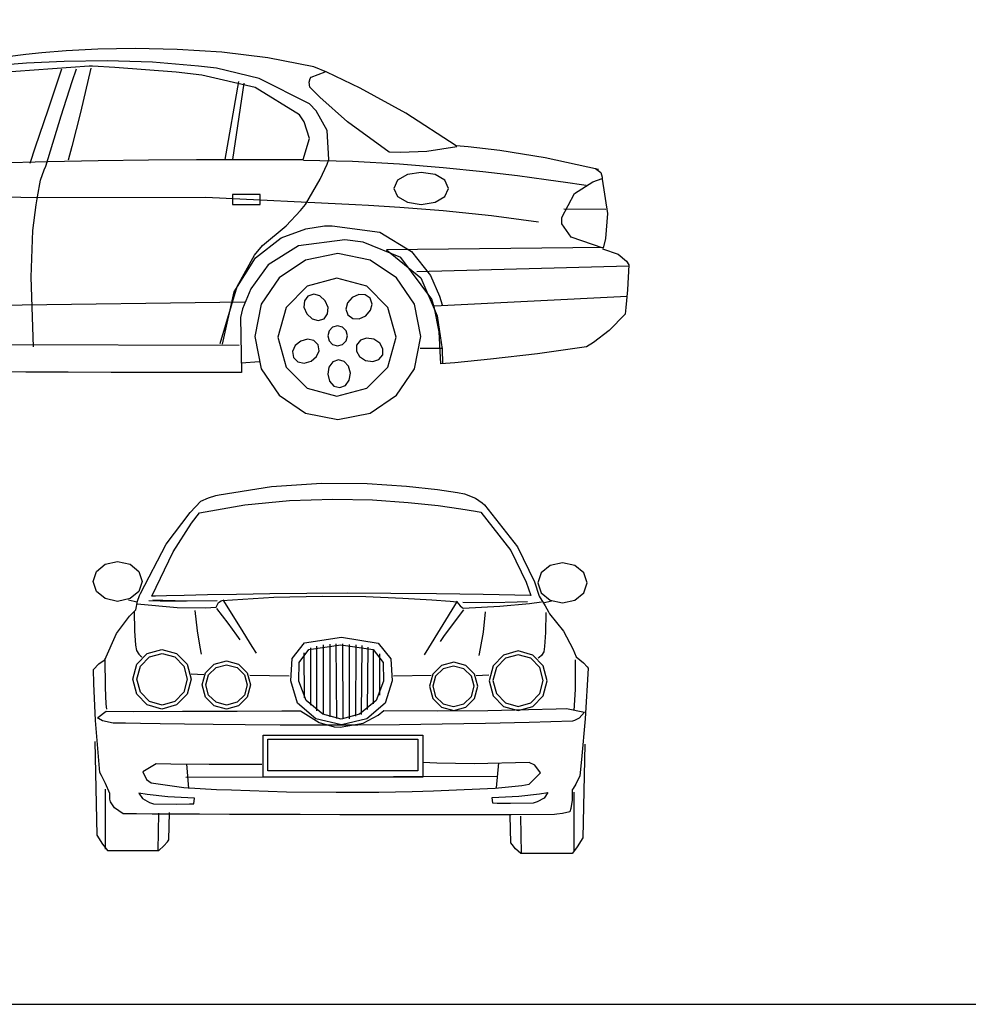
# Model space of a CAD drawing. Extents: x 149 to 250, y -977 to -912.
# Tile 26 of 156: x 207.92 to 211.29, y -976.23 to -972.73. Entities that reach past the tile are written whole.
import ezdxf

# ---------------------------------------------------------------- set-up
doc = ezdxf.new("R2010")
doc.units = 0
doc.header["$MEASUREMENT"] = 0
doc.layers.get('Defpoints').update_dxf_attribs({"linetype": 'CONTINUOUS'})
doc.layers.add('LAYER_1', color=7, linetype='CONTINUOUS')

msp = doc.modelspace()

# ---------------------------------------------------------------- linework, layer by layer
at = {"layer": 'Defpoints'}
msp.add_lwpolyline([(204.16667, -976.22704), (225.76667, -976.22704), (225.76667, -948.32704), (204.16667, -948.32704)], close=True, dxfattribs=at)
at = {"layer": 'LAYER_1', "color": 7, "linetype": 'Continuous'}
for p, q in [((208.08878, -972.8426), (208.00203, -972.84931)), ((208.20124, -972.83692), (208.08878, -972.8426)), ((208.33423, -972.8344), (208.20124, -972.83692)), ((208.48256, -972.83721), (208.33423, -972.8344)), ((208.64104, -972.84746), (208.48256, -972.83721)), ((208.8045, -972.86732), (208.64104, -972.84746)), ((207.92641, -972.85726), (207.76423, -972.87905)), ((207.94618, -972.85491), (207.92641, -972.85726)), ((208.00203, -972.84931), (207.94618, -972.85491)), ((208.08167, -972.87993), (207.94812, -972.88658)), ((208.23378, -972.87751), (208.08167, -972.87993)), ((208.39569, -972.88205), (208.23378, -972.87751)), ((208.55866, -972.89628), (208.39569, -972.88205)), ((208.96775, -972.89892), (208.8045, -972.86732)), ((208.17031, -972.89628), (207.83119, -972.92098)), ((207.94812, -972.88658), (207.8419, -972.89472)), ((208.07185, -972.90726), (208.02333, -973.05261)), ((208.11068, -972.95132), (208.12565, -972.90676)), ((208.17578, -972.90451), (208.13942, -973.06114)), ((208.18176, -972.89648), (208.17031, -972.89628)), ((208.26188, -972.90156), (208.18176, -972.89648)), ((208.47936, -972.91822), (208.26188, -972.90156)), ((208.62247, -972.9037), (208.55866, -972.89628)), ((208.7738, -972.941), (208.62247, -972.9037)), ((208.95891, -972.93635), (209.00821, -972.91662)), ((209.01371, -972.91869), (208.96775, -972.89892)), ((208.07161, -973.07257), (208.11068, -972.95132)), ((208.57092, -972.92869), (208.47936, -972.91822)), ((208.75972, -972.97271), (208.57092, -972.92869)), ((208.70087, -972.95116), (208.65164, -973.22834)), ((208.95248, -973.03076), (208.7738, -972.941)), ((208.95088, -972.95314), (208.95544, -972.94091)), ((208.95544, -972.94091), (208.95891, -972.93635)), ((209.13241, -972.97506), (209.01371, -972.91869)), ((208.72002, -972.95665), (208.67899, -973.22834)), ((208.91692, -973.06916), (208.75972, -972.97271)), ((208.95399, -972.97086), (208.95088, -972.95314)), ((208.9896, -973.00683), (208.95399, -972.97086)), ((209.29504, -973.06366), (209.13241, -972.97506)), ((209.08765, -973.0943), (208.9896, -973.00683)), ((208.02333, -973.05261), (207.97907, -973.18454)), ((208.97628, -973.05576), (208.95248, -973.03076)), ((209.01528, -973.12466), (208.97628, -973.05576)), ((208.01719, -973.25189), (208.07161, -973.07257)), ((208.13942, -973.06114), (208.10913, -973.1824)), ((208.93324, -973.09396), (208.91692, -973.06916)), ((209.47281, -973.18008), (209.29504, -973.06366)), ((208.95259, -973.15414), (208.93324, -973.09396)), ((209.02085, -973.22834), (209.01528, -973.12466)), ((209.23502, -973.20259), (209.08765, -973.0943)), ((208.93061, -973.22834), (208.95259, -973.15414)), ((207.97907, -973.18454), (207.95972, -973.24206)), ((208.10913, -973.1824), (208.09646, -973.23108)), ((209.47577, -973.18354), (209.36953, -973.19944)), ((209.51523, -973.18356), (209.47281, -973.18008)), ((209.62802, -973.1963), (209.51523, -973.18356)), ((209.78946, -973.22175), (209.62802, -973.1963)), ((208.02428, -973.23483), (208.20197, -973.23159)), ((208.20197, -973.23159), (208.38102, -973.22954)), ((208.38102, -973.22954), (208.55098, -973.22843)), ((208.55098, -973.22843), (208.70138, -973.22801)), ((208.70138, -973.22801), (208.82175, -973.22802)), ((208.82175, -973.22802), (208.90165, -973.22822)), ((208.90165, -973.22822), (208.93061, -973.22834)), ((208.93156, -973.23039), (209.10553, -973.23464)), ((209.01477, -973.24521), (209.02085, -973.22834)), ((209.27552, -973.20313), (209.23502, -973.20259)), ((209.36953, -973.19944), (209.27552, -973.20313)), ((209.97785, -973.26338), (209.78946, -973.22175)), ((207.82948, -973.24049), (208.02428, -973.23483)), ((207.99747, -973.30157), (208.01062, -973.26468)), ((208.01062, -973.26468), (208.01719, -973.25189)), ((208.99047, -973.29745), (209.01477, -973.24521)), ((209.10553, -973.23464), (209.2719, -973.24376)), ((209.2719, -973.24376), (209.42722, -973.25627)), ((209.42722, -973.25627), (209.56806, -973.27066)), ((209.96763, -973.25956), (209.98697, -973.27487)), ((207.9876, -973.36037), (207.99747, -973.30157)), ((208.9388, -973.3875), (208.99047, -973.29745)), ((209.26523, -973.30203), (209.25192, -973.33078)), ((209.30013, -973.28154), (209.26523, -973.30203)), ((209.34912, -973.27373), (209.30013, -973.28154)), ((209.39811, -973.28154), (209.34912, -973.27373)), ((209.43302, -973.30203), (209.39811, -973.28154)), ((209.44633, -973.33078), (209.43302, -973.30203)), ((209.56806, -973.27066), (209.691, -973.28545)), ((209.691, -973.28545), (209.79259, -973.29915)), ((209.79259, -973.29915), (209.8694, -973.31027)), ((209.95849, -973.30684), (209.99142, -973.29602)), ((209.98697, -973.27487), (209.99184, -973.29086)), ((209.99184, -973.29086), (209.99142, -973.29825)), ((209.99142, -973.29825), (210.01054, -973.41927)), ((209.25192, -973.33078), (209.26523, -973.35954)), ((209.43302, -973.35954), (209.44633, -973.33078)), ((209.8694, -973.31027), (209.91801, -973.31731)), ((209.89365, -973.34837), (209.95849, -973.30684)), ((209.91801, -973.31731), (209.93499, -973.31878)), ((207.98831, -973.36459), (207.86754, -973.36178)), ((207.98183, -973.38879), (207.9876, -973.36037)), ((208.58511, -973.36362), (207.98831, -973.36459)), ((209.11635, -973.38912), (208.58511, -973.36362)), ((208.67899, -973.35183), (208.67899, -973.3875)), ((208.77747, -973.35183), (208.67899, -973.35183)), ((208.77747, -973.3875), (208.77747, -973.35183)), ((209.26523, -973.35954), (209.30013, -973.38003)), ((209.39811, -973.38003), (209.43302, -973.35954)), ((209.84783, -973.43427), (209.89365, -973.34837)), ((207.97096, -973.48055), (207.98183, -973.38879)), ((208.67899, -973.3875), (208.77747, -973.3875)), ((208.92098, -973.40935), (208.9388, -973.3875)), ((209.16168, -973.39141), (209.11635, -973.38912)), ((209.27301, -973.3985), (209.16168, -973.39141)), ((209.42654, -973.41058), (209.27301, -973.3985)), ((209.30013, -973.38003), (209.34912, -973.38784)), ((209.34912, -973.38784), (209.39811, -973.38003)), ((210.00483, -973.40603), (209.85523, -973.40452)), ((208.86912, -973.46353), (208.92098, -973.40935)), ((209.59848, -973.42783), (209.42654, -973.41058)), ((209.76505, -973.45044), (209.59848, -973.42783)), ((209.84808, -973.45678), (209.84783, -973.43427)), ((210.01054, -973.41927), (210.00284, -973.50818)), ((208.78566, -973.53295), (208.86912, -973.46353)), ((208.85222, -973.50666), (208.94004, -973.47372)), ((208.94004, -973.47372), (209.00626, -973.46408)), ((209.00626, -973.46408), (209.03243, -973.46393)), ((209.03243, -973.46393), (209.20196, -973.48658)), ((209.88093, -973.5034), (209.84808, -973.45678)), ((207.96472, -973.64534), (207.97096, -973.48055)), ((208.76123, -973.57669), (208.85222, -973.50666)), ((209.20196, -973.48658), (209.31491, -973.55511)), ((209.99447, -973.54276), (209.88093, -973.5034)), ((210.00284, -973.50818), (209.99447, -973.54276)), ((208.7576, -973.56721), (208.78566, -973.53295)), ((208.91354, -973.53504), (208.80604, -973.60241)), ((209.07803, -973.5138), (208.91354, -973.53504)), ((209.14334, -973.52129), (209.07803, -973.5138)), ((209.27727, -973.57549), (209.14334, -973.52129)), ((209.99736, -973.54044), (209.22569, -973.54919)), ((209.99297, -973.54573), (210.04811, -973.56368)), ((208.68551, -973.69762), (208.76123, -973.57669)), ((208.69612, -973.67891), (208.7576, -973.56721)), ((209.05318, -973.56185), (208.93858, -973.58509)), ((209.16778, -973.58509), (209.05318, -973.56185)), ((209.22569, -973.54919), (209.34775, -973.64838)), ((209.38688, -973.72403), (209.27727, -973.57549)), ((209.31491, -973.55511), (209.38212, -973.64026)), ((210.04811, -973.56368), (210.07757, -973.58923)), ((208.80604, -973.60241), (208.7438, -973.68671)), ((208.93858, -973.58509), (208.84481, -973.6484)), ((209.26155, -973.6484), (209.16778, -973.58509)), ((210.08648, -973.60669), (209.33349, -973.62701)), ((210.07757, -973.58923), (210.08629, -973.60222)), ((210.08629, -973.60222), (210.08153, -973.6913)), ((207.97281, -973.89287), (207.96472, -973.64534)), ((208.84481, -973.6484), (208.78151, -973.74216)), ((209.05014, -973.64968), (208.94455, -973.67836)), ((209.15575, -973.67836), (209.05014, -973.64968)), ((209.32486, -973.74216), (209.26155, -973.6484)), ((209.34775, -973.64838), (209.40604, -973.78311)), ((209.38212, -973.64026), (209.41449, -973.71279)), ((208.63524, -973.88148), (208.69612, -973.67891)), ((208.7438, -973.68671), (208.71506, -973.75871)), ((208.94455, -973.67836), (208.86932, -973.75359)), ((209.23098, -973.75359), (209.15575, -973.67836)), ((208.64351, -973.88324), (208.68551, -973.69762)), ((208.94689, -973.7127), (208.9342, -973.72998)), ((208.9674, -973.70646), (208.94689, -973.7127)), ((208.98949, -973.71259), (208.9674, -973.70646)), ((209.00841, -973.72974), (208.98949, -973.71259)), ((209.10419, -973.71808), (209.08748, -973.73741)), ((209.1275, -973.70762), (209.10419, -973.71808)), ((209.15041, -973.70863), (209.1275, -973.70762)), ((209.16799, -973.7209), (209.15041, -973.70863)), ((209.1747, -973.74125), (209.16799, -973.7209)), ((210.08061, -973.71442), (209.39648, -973.74893)), ((209.41449, -973.71279), (209.42286, -973.74347)), ((210.08153, -973.6913), (210.07577, -973.75394)), ((208.72224, -973.73508), (206.75499, -973.75974)), ((208.78151, -973.74216), (208.75827, -973.85676)), ((208.86932, -973.75359), (208.84065, -973.85919)), ((208.9342, -973.72998), (208.93266, -973.75286)), ((208.93266, -973.75286), (208.94257, -973.77639)), ((209.01833, -973.75329), (209.00841, -973.72974)), ((209.01679, -973.77617), (209.01833, -973.75329)), ((209.08748, -973.73741), (209.08187, -973.75964)), ((209.16909, -973.76349), (209.1747, -973.74125)), ((209.25965, -973.85919), (209.23098, -973.75359)), ((209.3481, -973.85676), (209.32486, -973.74216)), ((209.3962, -973.75644), (209.38688, -973.72403)), ((209.41258, -973.83991), (209.3962, -973.75644)), ((210.07577, -973.75394), (210.07298, -973.77762)), ((208.71506, -973.75871), (208.7081, -973.7892)), ((208.7081, -973.7892), (208.71135, -973.98477)), ((208.94257, -973.77639), (208.96151, -973.79356)), ((209.00412, -973.79346), (209.01679, -973.77617)), ((209.08187, -973.75964), (209.08858, -973.78)), ((209.08858, -973.78), (209.10616, -973.79227)), ((209.12907, -973.79328), (209.15238, -973.78282)), ((209.15238, -973.78282), (209.16909, -973.76349)), ((209.40604, -973.78311), (209.42391, -973.90177)), ((210.07298, -973.77762), (210.01619, -973.83541)), ((208.96151, -973.79356), (208.9836, -973.79969)), ((208.9836, -973.79969), (209.00412, -973.79346)), ((209.0346, -973.82363), (209.02193, -973.8363)), ((209.05239, -973.8188), (209.0346, -973.82363)), ((209.07017, -973.82363), (209.05239, -973.8188)), ((209.08284, -973.8363), (209.07017, -973.82363)), ((209.10616, -973.79227), (209.12907, -973.79328)), ((208.75827, -973.85676), (208.78151, -973.97137)), ((208.84065, -973.85919), (208.86932, -973.96478)), ((209.02193, -973.8363), (209.01711, -973.85408)), ((209.01711, -973.85408), (209.02193, -973.87187)), ((209.08767, -973.85408), (209.08284, -973.8363)), ((209.08284, -973.87187), (209.08767, -973.85408)), ((209.23098, -973.96478), (209.25965, -973.85919)), ((209.32486, -973.97137), (209.3481, -973.85676)), ((209.41864, -973.9538), (209.41258, -973.83991)), ((210.01619, -973.83541), (209.9604, -973.87735)), ((208.70252, -973.88793), (206.76977, -973.88299)), ((208.90159, -973.88877), (208.89239, -973.90978)), ((208.92126, -973.87246), (208.90159, -973.88877)), ((208.94597, -973.86599), (208.92126, -973.87246)), ((208.96839, -973.87077), (208.94597, -973.86599)), ((208.98371, -973.88577), (208.96839, -973.87077)), ((208.98698, -973.90695), (208.98371, -973.88577)), ((209.02193, -973.87187), (209.0346, -973.88455)), ((209.0346, -973.88455), (209.05239, -973.88939)), ((209.05239, -973.88939), (209.07017, -973.88455)), ((209.07017, -973.88455), (209.08284, -973.87187)), ((209.11985, -973.8867), (209.119, -973.90812)), ((209.13337, -973.87006), (209.11985, -973.8867)), ((209.15512, -973.86279), (209.13337, -973.87006)), ((209.18039, -973.86644), (209.15512, -973.86279)), ((209.20178, -973.88042), (209.18039, -973.86644)), ((209.2133, -973.90025), (209.20178, -973.88042)), ((209.93522, -973.89354), (209.7617, -973.91806)), ((209.9604, -973.87735), (209.93522, -973.89354)), ((208.89239, -973.90978), (208.89566, -973.93096)), ((208.89566, -973.93096), (208.91098, -973.94596)), ((208.95813, -973.94424), (208.97779, -973.92795)), ((208.97779, -973.92795), (208.98698, -973.90695)), ((209.119, -973.90812), (209.13051, -973.92795)), ((209.13051, -973.92795), (209.15189, -973.94193)), ((209.19892, -973.9383), (209.21246, -973.92167)), ((209.21246, -973.92167), (209.2133, -973.90025)), ((209.42542, -973.89946), (209.34476, -973.89946)), ((209.42391, -973.90177), (209.42468, -973.95279)), ((209.7617, -973.91806), (209.59444, -973.9371)), ((208.7096, -973.94987), (208.77513, -973.94483)), ((208.86932, -973.96478), (208.94455, -974.04001)), ((208.91098, -973.94596), (208.9334, -973.95073)), ((208.9334, -973.95073), (208.95813, -973.94424)), ((209.02159, -973.96535), (209.0173, -973.99053)), ((209.03519, -973.94689), (209.02159, -973.96535)), ((209.05518, -973.93912), (209.03519, -973.94689)), ((209.07582, -973.94489), (209.05518, -973.93912)), ((209.09116, -973.96193), (209.07582, -973.94489)), ((209.0979, -973.98657), (209.09116, -973.96193)), ((209.15189, -973.94193), (209.17717, -973.94557)), ((209.15575, -974.04001), (209.23098, -973.96478)), ((209.17717, -973.94557), (209.19892, -973.9383)), ((209.46842, -973.94942), (209.41864, -973.9538)), ((209.59444, -973.9371), (209.46842, -973.94942)), ((207.94604, -973.98262), (207.80006, -973.98181)), ((208.09593, -973.98333), (207.94604, -973.98262)), ((208.24855, -973.98393), (208.09593, -973.98333)), ((208.40277, -973.98438), (208.24855, -973.98393)), ((208.55742, -973.98467), (208.40277, -973.98438)), ((208.71135, -973.98477), (208.55742, -973.98467)), ((208.78151, -973.97137), (208.84481, -974.06513)), ((209.0173, -973.99053), (209.02404, -974.01517)), ((209.09361, -974.01177), (209.0979, -973.98657)), ((209.26155, -974.06513), (209.32486, -973.97137)), ((209.02404, -974.01517), (209.03939, -974.03222)), ((209.03939, -974.03222), (209.06004, -974.038)), ((209.06004, -974.038), (209.08002, -974.03023)), ((209.08002, -974.03023), (209.09361, -974.01177)), ((208.84481, -974.06513), (208.93858, -974.12844)), ((208.94455, -974.04001), (209.05014, -974.06869)), ((209.05014, -974.06869), (209.15575, -974.04001)), ((209.16778, -974.12844), (209.26155, -974.06513)), ((208.93858, -974.12844), (209.05318, -974.15168)), ((209.05318, -974.15168), (209.16778, -974.12844)), ((208.81717, -974.38931), (208.99515, -974.37759)), ((208.99515, -974.37759), (209.15775, -974.37851)), ((209.15775, -974.37851), (209.29741, -974.38738)), ((208.6196, -974.42096), (208.63139, -974.41835)), ((208.63139, -974.41835), (208.81717, -974.38931)), ((209.29741, -974.38738), (209.40653, -974.39951)), ((209.40653, -974.39951), (209.47756, -974.41022)), ((209.47756, -974.41022), (209.50292, -974.41484)), ((209.50292, -974.41484), (209.54223, -974.43049)), ((208.529, -974.48119), (208.56675, -974.44129)), ((208.56179, -974.48291), (208.72288, -974.45397)), ((208.56675, -974.44129), (208.59345, -974.42867)), ((208.59345, -974.42867), (208.6196, -974.42096)), ((208.72288, -974.45397), (208.88207, -974.43841)), ((208.88207, -974.43841), (209.0348, -974.43358)), ((209.0348, -974.43358), (209.17653, -974.43681)), ((209.17653, -974.43681), (209.3027, -974.44543)), ((209.3027, -974.44543), (209.40876, -974.45677)), ((209.54223, -974.43049), (209.56575, -974.44647)), ((209.56575, -974.44647), (209.57357, -974.45379)), ((209.57357, -974.45379), (209.69124, -974.60358)), ((208.44374, -974.59385), (208.529, -974.48119)), ((208.53398, -974.51928), (208.56179, -974.48291)), ((209.40876, -974.45677), (209.49015, -974.46817)), ((209.49015, -974.46817), (209.54232, -974.47697)), ((209.54232, -974.47697), (209.56072, -974.48049)), ((209.56072, -974.48049), (209.66712, -974.61564)), ((208.46861, -974.62139), (208.53398, -974.51928)), ((208.35296, -974.76872), (208.44374, -974.59385)), ((208.39274, -974.77874), (208.46861, -974.62139)), ((209.66712, -974.61564), (209.72204, -974.72882)), ((209.69124, -974.60358), (209.7509, -974.72726)), ((208.1961, -974.69026), (208.22748, -974.66487)), ((208.1961, -974.69026), (208.22748, -974.66487)), ((208.22748, -974.66487), (208.27154, -974.65519)), ((208.22748, -974.66487), (208.27154, -974.65519)), ((208.27154, -974.65519), (208.3156, -974.66487)), ((208.27154, -974.65519), (208.3156, -974.66487)), ((208.3156, -974.66487), (208.34698, -974.69026)), ((208.3156, -974.66487), (208.34698, -974.69026)), ((209.85038, -974.66019), (209.80633, -974.66987)), ((209.89444, -974.66987), (209.85038, -974.66019)), ((208.18414, -974.72588), (208.1961, -974.69026)), ((208.18414, -974.72588), (208.1961, -974.69026)), ((208.34698, -974.69026), (208.35895, -974.72588)), ((208.34698, -974.69026), (208.35895, -974.72588)), ((209.77495, -974.69526), (209.76298, -974.73089)), ((209.80633, -974.66987), (209.77495, -974.69526)), ((209.92583, -974.69526), (209.89444, -974.66987)), ((209.93779, -974.73089), (209.92583, -974.69526)), ((208.1961, -974.76152), (208.18414, -974.72588)), ((208.1961, -974.76152), (208.18414, -974.72588)), ((208.35895, -974.72588), (208.34698, -974.76152)), ((208.35895, -974.72588), (208.34698, -974.76152)), ((209.72204, -974.72882), (209.73764, -974.77626)), ((209.7509, -974.72726), (209.76748, -974.77873)), ((209.76298, -974.73089), (209.77495, -974.76652)), ((209.92583, -974.76652), (209.93779, -974.73089)), ((208.22748, -974.78691), (208.1961, -974.76152)), ((208.22748, -974.78691), (208.1961, -974.76152)), ((208.34698, -974.76152), (208.3156, -974.78691)), ((208.34698, -974.76152), (208.3156, -974.78691)), ((208.34955, -974.77585), (208.35296, -974.76872)), ((208.81118, -974.7701), (208.69284, -974.77181)), ((208.94364, -974.76879), (208.81118, -974.7701)), ((209.08792, -974.76813), (208.94364, -974.76879)), ((209.24174, -974.76832), (209.08792, -974.76813)), ((209.40283, -974.76959), (209.24174, -974.76832)), ((209.56889, -974.77216), (209.40283, -974.76959)), ((209.77495, -974.76652), (209.80633, -974.7919)), ((209.89444, -974.7919), (209.92583, -974.76652)), ((208.27154, -974.79659), (208.22748, -974.78691)), ((208.27154, -974.79659), (208.22748, -974.78691)), ((208.3156, -974.78691), (208.27154, -974.79659)), ((208.3156, -974.78691), (208.27154, -974.79659)), ((208.31041, -974.79108), (208.3401, -974.79795)), ((208.31041, -974.79108), (208.3401, -974.79795)), ((208.33556, -974.82621), (208.34228, -974.79576)), ((208.34228, -974.79576), (208.34955, -974.77585)), ((208.42187, -974.79542), (208.38229, -974.79466)), ((208.40626, -974.77832), (208.39274, -974.77874)), ((208.43194, -974.79341), (208.3959, -974.79195)), ((208.44532, -974.77719), (208.40626, -974.77832)), ((208.51546, -974.79609), (208.42187, -974.79542)), ((208.51899, -974.79538), (208.43194, -974.79341)), ((208.50763, -974.77558), (208.44532, -974.77719)), ((208.59089, -974.77371), (208.50763, -974.77558)), ((208.62537, -974.79426), (208.51546, -974.79609)), ((208.62537, -974.79426), (208.51899, -974.79538)), ((208.69284, -974.77181), (208.59089, -974.77371)), ((208.62179, -974.81774), (208.62949, -974.80039)), ((208.62949, -974.80039), (208.63854, -974.79433)), ((208.63854, -974.79433), (208.64291, -974.79364)), ((208.64291, -974.79364), (208.8257, -974.782)), ((208.6454, -974.79115), (208.70586, -974.88928)), ((208.6454, -974.79115), (208.70586, -974.88928)), ((208.8257, -974.782), (208.99777, -974.77808)), ((208.99777, -974.77808), (209.15278, -974.77972)), ((209.15278, -974.77972), (209.28439, -974.78475)), ((209.28439, -974.78475), (209.38624, -974.79103)), ((209.38624, -974.79103), (209.452, -974.79638)), ((209.47653, -974.79614), (209.41606, -974.89429)), ((209.452, -974.79638), (209.47534, -974.79864)), ((209.47534, -974.79864), (209.48772, -974.81208)), ((209.49657, -974.79927), (209.60295, -974.80038)), ((209.73764, -974.77626), (209.56889, -974.77216)), ((209.60295, -974.80038), (209.68998, -974.7984)), ((209.6285, -974.81376), (209.73318, -974.80391)), ((209.68998, -974.7984), (209.72602, -974.79694)), ((209.73318, -974.80391), (209.77597, -974.79887)), ((209.76748, -974.77873), (209.7893, -974.8127)), ((209.81152, -974.79608), (209.78183, -974.80295)), ((209.80633, -974.7919), (209.85038, -974.80158)), ((209.85038, -974.80158), (209.89444, -974.7919)), ((208.31383, -974.8489), (208.33556, -974.82621)), ((208.33043, -974.83114), (208.33127, -974.90187)), ((208.33043, -974.83114), (208.33127, -974.90187)), ((208.34087, -974.80592), (208.48259, -974.81787)), ((208.48259, -974.81787), (208.5834, -974.81912)), ((208.54542, -974.82864), (208.55347, -974.90104)), ((208.54542, -974.82864), (208.55347, -974.90104)), ((208.5834, -974.81912), (208.62179, -974.81774)), ((208.62244, -974.82227), (208.66284, -974.87447)), ((208.62244, -974.82227), (208.66284, -974.87447)), ((209.49948, -974.82728), (209.45909, -974.87947)), ((209.48772, -974.81208), (209.49501, -974.81871)), ((209.49501, -974.81871), (209.49739, -974.82048)), ((209.49739, -974.82048), (209.6285, -974.81376)), ((209.57651, -974.83364), (209.56846, -974.90604)), ((209.7893, -974.8127), (209.80117, -974.83389)), ((209.79149, -974.83613), (209.79066, -974.90687)), ((209.80117, -974.83389), (209.80476, -974.84121)), ((208.26779, -974.91101), (208.31383, -974.8489)), ((208.66284, -974.87447), (208.69334, -974.91642)), ((208.66284, -974.87447), (208.69334, -974.91642)), ((209.80476, -974.84121), (209.85467, -974.90296)), ((208.33127, -974.90187), (208.33544, -974.95205)), ((208.33127, -974.90187), (208.33544, -974.95205)), ((208.55347, -974.90104), (208.56319, -974.95956)), ((208.55347, -974.90104), (208.56319, -974.95956)), ((208.70586, -974.88928), (208.74744, -974.95631)), ((208.70586, -974.88928), (208.74744, -974.95631)), ((209.41606, -974.89429), (209.37449, -974.96132)), ((209.45909, -974.87947), (209.42859, -974.92142)), ((209.56846, -974.90604), (209.55873, -974.96455)), ((209.79066, -974.90687), (209.7865, -974.95705)), ((209.85467, -974.90296), (209.88745, -974.96526)), ((208.22618, -975.00368), (208.26779, -974.91101)), ((208.69334, -974.91642), (208.7054, -974.93362)), ((208.69334, -974.91642), (208.7054, -974.93362)), ((208.89043, -975.00008), (208.93498, -974.94372)), ((208.93498, -974.94372), (209.06564, -974.92331)), ((209.06564, -974.92331), (209.19629, -974.94553)), ((209.42859, -974.92142), (209.41652, -974.93863)), ((208.33544, -974.95205), (208.33793, -974.97112)), ((208.33544, -974.95205), (208.33793, -974.97112)), ((208.33793, -974.97112), (208.34645, -974.98363)), ((208.33793, -974.97112), (208.34645, -974.98363)), ((208.37678, -974.98214), (208.42879, -974.96768)), ((208.37678, -974.98214), (208.42879, -974.96768)), ((208.42879, -974.96768), (208.48079, -974.98214)), ((208.42879, -974.96768), (208.48079, -974.98214)), ((208.56319, -974.95956), (208.56792, -974.98363)), ((208.56319, -974.95956), (208.56792, -974.98363)), ((208.74744, -974.95631), (208.7629, -974.98112)), ((208.74744, -974.95631), (208.7629, -974.98112)), ((208.91582, -975.01376), (208.95004, -974.96766)), ((208.93209, -974.97965), (208.93355, -975.13868)), ((208.95004, -974.96766), (209.06432, -974.95044)), ((208.95567, -974.96116), (208.9564, -975.16457)), ((208.97704, -974.95523), (208.97778, -975.18529)), ((209.00137, -974.9508), (209.00137, -975.19638)), ((209.02496, -974.94858), (209.02496, -975.206)), ((209.04634, -974.94784), (209.04782, -975.21265)), ((209.06432, -974.95044), (209.17894, -974.96766)), ((209.0692, -974.9471), (209.0714, -975.21415)), ((209.09278, -974.94932), (209.09352, -975.2134)), ((209.1171, -974.9508), (209.11638, -975.20378)), ((209.13848, -974.95302), (209.13555, -975.19787)), ((209.15913, -974.95893), (209.15693, -975.18085)), ((209.17894, -974.96766), (209.21381, -975.01376)), ((209.17903, -974.96782), (209.17903, -975.16088)), ((209.19629, -974.94553), (209.24083, -975.00099)), ((209.37449, -974.96132), (209.35903, -974.98613)), ((209.55873, -974.96455), (209.55401, -974.98862)), ((209.69315, -974.97268), (209.64115, -974.98714)), ((209.74514, -974.98714), (209.69315, -974.97268)), ((209.784, -974.97612), (209.77548, -974.98863)), ((209.7865, -974.95705), (209.784, -974.97612)), ((209.88745, -974.96526), (209.89923, -974.99368)), ((208.20445, -975.01849), (208.21973, -975.0072)), ((208.21973, -975.0072), (208.22618, -975.00368)), ((208.22591, -974.99966), (208.22687, -975.10285)), ((208.22591, -974.99966), (208.22687, -975.10285)), ((208.33974, -975.02008), (208.37678, -974.98214)), ((208.33974, -975.02008), (208.37678, -974.98214)), ((208.34645, -974.98363), (208.35441, -974.99113)), ((208.34645, -974.98363), (208.35441, -974.99113)), ((208.3523, -975.0268), (208.38429, -974.99388)), ((208.3523, -975.0268), (208.38429, -974.99388)), ((208.35441, -974.99113), (208.35793, -974.99362)), ((208.35441, -974.99113), (208.35793, -974.99362)), ((208.38429, -974.99388), (208.4292, -974.98133)), ((208.38429, -974.99388), (208.4292, -974.98133)), ((208.4292, -974.98133), (208.4741, -974.99388)), ((208.4292, -974.98133), (208.4741, -974.99388)), ((208.4741, -974.99388), (208.50608, -975.0268)), ((208.4741, -974.99388), (208.50608, -975.0268)), ((208.48079, -974.98214), (208.51783, -975.02008)), ((208.48079, -974.98214), (208.51783, -975.02008)), ((208.61426, -975.01919), (208.65749, -975.00745)), ((208.61426, -975.01919), (208.65749, -975.00745)), ((208.65749, -975.00745), (208.70072, -975.01919)), ((208.65749, -975.00745), (208.70072, -975.01919)), ((208.88584, -975.07901), (208.89043, -975.00008)), ((208.91481, -975.0804), (208.91582, -975.01376)), ((209.20041, -974.9826), (209.20115, -975.12906)), ((209.21381, -975.01376), (209.21516, -975.0804)), ((209.24083, -975.00099), (209.24542, -975.07901)), ((209.46443, -975.01245), (209.4212, -975.02419)), ((209.50766, -975.02419), (209.46443, -975.01245)), ((209.64115, -974.98714), (209.6041, -975.02508)), ((209.64783, -974.99888), (209.61584, -975.03181)), ((209.69273, -974.98633), (209.64783, -974.99888)), ((209.73764, -974.99888), (209.69273, -974.98633)), ((209.76963, -975.03181), (209.73764, -974.99888)), ((209.78219, -975.02508), (209.74514, -974.98714)), ((209.76751, -974.99613), (209.764, -974.99862)), ((209.77548, -974.98863), (209.76751, -974.99613)), ((209.89603, -975.00466), (209.89506, -975.10785)), ((209.89923, -974.99368), (209.92566, -975.01516)), ((208.1864, -975.03868), (208.20445, -975.01849)), ((208.18723, -975.0883), (208.1864, -975.03868)), ((208.32562, -975.07333), (208.33974, -975.02008)), ((208.32562, -975.07333), (208.33974, -975.02008)), ((208.3401, -975.07302), (208.3523, -975.0268)), ((208.3401, -975.07302), (208.3523, -975.0268)), ((208.50608, -975.0268), (208.51828, -975.07302)), ((208.50608, -975.0268), (208.51828, -975.07302)), ((208.51783, -975.02008), (208.53195, -975.07333)), ((208.51783, -975.02008), (208.53195, -975.07333)), ((208.58346, -975.04998), (208.61426, -975.01919)), ((208.58346, -975.04998), (208.61426, -975.01919)), ((208.5946, -975.05697), (208.62106, -975.03125)), ((208.5946, -975.05697), (208.62106, -975.03125)), ((208.62106, -975.03125), (208.65819, -975.02144)), ((208.62106, -975.03125), (208.65819, -975.02144)), ((208.65819, -975.02144), (208.69531, -975.03125)), ((208.65819, -975.02144), (208.69531, -975.03125)), ((208.69531, -975.03125), (208.72177, -975.05697)), ((208.69531, -975.03125), (208.72177, -975.05697)), ((208.70072, -975.01919), (208.73152, -975.04998)), ((208.70072, -975.01919), (208.73152, -975.04998)), ((209.4212, -975.02419), (209.39041, -975.05498)), ((209.42662, -975.03624), (209.40016, -975.06197)), ((209.46374, -975.02644), (209.42662, -975.03624)), ((209.50087, -975.03624), (209.46374, -975.02644)), ((209.52733, -975.06197), (209.50087, -975.03624)), ((209.53846, -975.05498), (209.50766, -975.02419)), ((209.6041, -975.02508), (209.58998, -975.07833)), ((209.61584, -975.03181), (209.60365, -975.07802)), ((209.78183, -975.07802), (209.76963, -975.03181)), ((209.79631, -975.07833), (209.78219, -975.02508)), ((209.92566, -975.01516), (209.93827, -975.02886)), ((209.9415, -975.03367), (209.93155, -975.21392)), ((209.93827, -975.02886), (209.9415, -975.03367)), ((208.33974, -975.12658), (208.32562, -975.07333)), ((208.33974, -975.12658), (208.32562, -975.07333)), ((208.3523, -975.11924), (208.3401, -975.07302)), ((208.3523, -975.11924), (208.3401, -975.07302)), ((208.51828, -975.07302), (208.50608, -975.11924)), ((208.51828, -975.07302), (208.50608, -975.11924)), ((208.53195, -975.07333), (208.51783, -975.12658)), ((208.53195, -975.07333), (208.51783, -975.12658)), ((208.53292, -975.05362), (208.57791, -975.05612)), ((208.53292, -975.05362), (208.57791, -975.05612)), ((208.57172, -975.09322), (208.58346, -975.04998)), ((208.57172, -975.09322), (208.58346, -975.04998)), ((208.58452, -975.09308), (208.5946, -975.05697)), ((208.58452, -975.09308), (208.5946, -975.05697)), ((208.72177, -975.05697), (208.73185, -975.09308)), ((208.72177, -975.05697), (208.73185, -975.09308)), ((208.73152, -975.04998), (208.74326, -975.09322)), ((208.73152, -975.04998), (208.74326, -975.09322)), ((208.7404, -975.05862), (208.88038, -975.06111)), ((208.91045, -975.15747), (208.88584, -975.07901)), ((208.94076, -975.14823), (208.91481, -975.0804)), ((209.21516, -975.0804), (209.18921, -975.14822)), ((209.24542, -975.07901), (209.22082, -975.15747)), ((209.38463, -975.05966), (209.25039, -975.06214)), ((209.39041, -975.05498), (209.37867, -975.09821)), ((209.40016, -975.06197), (209.39008, -975.09809)), ((209.53741, -975.09809), (209.52733, -975.06197)), ((209.5502, -975.09821), (209.53846, -975.05498)), ((209.58901, -975.05862), (209.54401, -975.06111)), ((209.58998, -975.07833), (209.6041, -975.13158)), ((209.60365, -975.07802), (209.61584, -975.12424)), ((209.76963, -975.12424), (209.78183, -975.07802)), ((209.78219, -975.13158), (209.79631, -975.07833)), ((208.19303, -975.21902), (208.18723, -975.0883)), ((208.22687, -975.10285), (208.22987, -975.16122)), ((208.22687, -975.10285), (208.22987, -975.16122)), ((208.38429, -975.15216), (208.3523, -975.11924)), ((208.38429, -975.15216), (208.3523, -975.11924)), ((208.50608, -975.11924), (208.4741, -975.15216)), ((208.50608, -975.11924), (208.4741, -975.15216)), ((208.58346, -975.13646), (208.57172, -975.09322)), ((208.58346, -975.13646), (208.57172, -975.09322)), ((208.5946, -975.12918), (208.58452, -975.09308)), ((208.5946, -975.12918), (208.58452, -975.09308)), ((208.73185, -975.09308), (208.72177, -975.12918)), ((208.73185, -975.09308), (208.72177, -975.12918)), ((208.74326, -975.09322), (208.73152, -975.13646)), ((208.74326, -975.09322), (208.73152, -975.13646)), ((209.37867, -975.09821), (209.39041, -975.14145)), ((209.39008, -975.09809), (209.40016, -975.13418)), ((209.52733, -975.13418), (209.53741, -975.09809)), ((209.53846, -975.14145), (209.5502, -975.09821)), ((209.89506, -975.10785), (209.89206, -975.16623)), ((208.37678, -975.16452), (208.33974, -975.12658)), ((208.37678, -975.16452), (208.33974, -975.12658)), ((208.4292, -975.1647), (208.38429, -975.15216)), ((208.4292, -975.1647), (208.38429, -975.15216)), ((208.4741, -975.15216), (208.4292, -975.1647)), ((208.4741, -975.15216), (208.4292, -975.1647)), ((208.51783, -975.12658), (208.48079, -975.16452)), ((208.51783, -975.12658), (208.48079, -975.16452)), ((208.61426, -975.16725), (208.58346, -975.13646)), ((208.61426, -975.16725), (208.58346, -975.13646)), ((208.62106, -975.1549), (208.5946, -975.12918)), ((208.62106, -975.1549), (208.5946, -975.12918)), ((208.72177, -975.12918), (208.69531, -975.1549)), ((208.72177, -975.12918), (208.69531, -975.1549)), ((208.73152, -975.13646), (208.70072, -975.16725)), ((208.73152, -975.13646), (208.70072, -975.16725)), ((209.00008, -975.19655), (208.94076, -975.14823)), ((209.18921, -975.14822), (209.12989, -975.19653)), ((209.39041, -975.14145), (209.4212, -975.17224)), ((209.40016, -975.13418), (209.42662, -975.1599)), ((209.50087, -975.1599), (209.52733, -975.13418)), ((209.50766, -975.17224), (209.53846, -975.14145)), ((209.6041, -975.13158), (209.64115, -975.16952)), ((209.61584, -975.12424), (209.64783, -975.15716)), ((209.73764, -975.15716), (209.76963, -975.12424)), ((209.74514, -975.16952), (209.78219, -975.13158)), ((208.20131, -975.20882), (208.23115, -975.18643)), ((208.22987, -975.16122), (208.23161, -975.1796)), ((208.22987, -975.16122), (208.23161, -975.1796)), ((208.23115, -975.18643), (208.32763, -975.18724)), ((208.32763, -975.18724), (208.50161, -975.187)), ((208.42879, -975.17898), (208.37678, -975.16452)), ((208.42879, -975.17898), (208.37678, -975.16452)), ((208.48079, -975.16452), (208.42879, -975.17898)), ((208.48079, -975.16452), (208.42879, -975.17898)), ((208.50161, -975.187), (208.69626, -975.18621)), ((208.65749, -975.17898), (208.61426, -975.16725)), ((208.65749, -975.17898), (208.61426, -975.16725)), ((208.65819, -975.1647), (208.62106, -975.1549)), ((208.65819, -975.1647), (208.62106, -975.1549)), ((208.70072, -975.16725), (208.65749, -975.17898)), ((208.70072, -975.16725), (208.65749, -975.17898)), ((208.69531, -975.1549), (208.65819, -975.1647)), ((208.69531, -975.1549), (208.65819, -975.1647)), ((208.69626, -975.18621), (208.85473, -975.18537)), ((208.85473, -975.18537), (208.92018, -975.18498)), ((208.97501, -975.21338), (208.91045, -975.15747)), ((208.92018, -975.18498), (208.98642, -975.22667)), ((209.22082, -975.15747), (209.15625, -975.21338)), ((209.19647, -975.20024), (209.21613, -975.18431)), ((209.21613, -975.18431), (209.40861, -975.18541)), ((209.40861, -975.18541), (209.58502, -975.18371)), ((209.4212, -975.17224), (209.46443, -975.18398)), ((209.42662, -975.1599), (209.46374, -975.1697)), ((209.46374, -975.1697), (209.50087, -975.1599)), ((209.46443, -975.18398), (209.50766, -975.17224)), ((209.58502, -975.18371), (209.73002, -975.18068)), ((209.64115, -975.16952), (209.69315, -975.18398)), ((209.64783, -975.15716), (209.69273, -975.1697)), ((209.69273, -975.1697), (209.73764, -975.15716)), ((209.69315, -975.18398), (209.74514, -975.16952)), ((209.73002, -975.18068), (209.82827, -975.17778)), ((209.82827, -975.17778), (209.86443, -975.17649)), ((209.86443, -975.17649), (209.92841, -975.18995)), ((209.89206, -975.16623), (209.89033, -975.18461)), ((208.20878, -975.40361), (208.19303, -975.21902)), ((208.20334, -975.21231), (208.20131, -975.20882)), ((208.21752, -975.22023), (208.20334, -975.21231)), ((208.256, -975.22871), (208.21752, -975.22023)), ((209.06564, -975.23468), (208.97501, -975.21338)), ((209.06498, -975.21495), (209.00008, -975.19655)), ((209.12989, -975.19653), (209.06498, -975.21495)), ((209.15625, -975.21338), (209.06564, -975.23468)), ((209.14244, -975.22935), (209.19647, -975.20024)), ((209.88616, -975.22155), (209.73243, -975.22641)), ((209.89325, -975.21999), (209.88616, -975.22155)), ((209.90973, -975.2114), (209.89325, -975.21999)), ((209.92841, -975.18995), (209.90973, -975.2114)), ((209.93155, -975.21392), (209.91829, -975.35751)), ((208.26728, -975.22896), (208.256, -975.22871)), ((208.29994, -975.22962), (208.26728, -975.22896)), ((208.35228, -975.23059), (208.29994, -975.22962)), ((208.42255, -975.23173), (208.35228, -975.23059)), ((208.50904, -975.23293), (208.42255, -975.23173)), ((208.61002, -975.23406), (208.50904, -975.23293)), ((208.72377, -975.23502), (208.61002, -975.23406)), ((208.84855, -975.23566), (208.72377, -975.23502)), ((208.98265, -975.23588), (208.84855, -975.23566)), ((209.12433, -975.23556), (208.98265, -975.23588)), ((208.98642, -975.22667), (209.03964, -975.24166)), ((209.03964, -975.24166), (209.06147, -975.24362)), ((209.06147, -975.24362), (209.14244, -975.22935)), ((209.27188, -975.23457), (209.12433, -975.23556)), ((209.42356, -975.2328), (209.27188, -975.23457)), ((209.57765, -975.23012), (209.42356, -975.2328)), ((209.73243, -975.22641), (209.57765, -975.23012)), ((208.19044, -975.2936), (208.19794, -975.62607)), ((208.78789, -975.42109), (208.78789, -975.2711)), ((208.78789, -975.2711), (209.35535, -975.2711)), ((208.80413, -975.39793), (208.80413, -975.28638)), ((208.80413, -975.28638), (209.33739, -975.28638)), ((209.33739, -975.28638), (209.33739, -975.39793)), ((209.35535, -975.2711), (209.35535, -975.42109)), ((209.92967, -975.30382), (209.92218, -975.63629)), ((209.91829, -975.35751), (209.91166, -975.41611)), ((208.40792, -975.37359), (208.36117, -975.4022)), ((208.4607, -975.37424), (208.40792, -975.37359)), ((208.5968, -975.37545), (208.4607, -975.37424)), ((208.51634, -975.373), (208.52321, -975.46116)), ((208.7829, -975.3761), (208.5968, -975.37545)), ((209.33739, -975.39793), (208.80413, -975.39793)), ((209.40432, -975.37081), (209.35535, -975.36859)), ((209.53718, -975.37304), (209.40432, -975.37081)), ((209.73281, -975.36859), (209.53718, -975.37304)), ((209.62359, -975.37029), (209.61533, -975.45833)), ((209.75281, -975.37813), (209.73281, -975.36859)), ((209.77281, -975.40489), (209.75281, -975.37813)), ((208.21448, -975.41527), (208.20878, -975.40361)), ((208.22792, -975.4436), (208.21448, -975.41527)), ((208.36117, -975.4022), (208.37386, -975.42915)), ((208.37386, -975.42915), (208.39043, -975.44109)), ((208.51303, -975.42076), (209.61934, -975.41713)), ((209.35535, -975.42109), (208.78789, -975.42109)), ((209.73281, -975.44609), (209.77281, -975.40489)), ((209.91166, -975.41611), (209.89794, -975.44573)), ((208.24358, -975.4786), (208.22792, -975.4436)), ((208.22795, -975.4759), (208.22795, -975.46359)), ((208.39043, -975.44109), (208.50653, -975.45757)), ((208.50653, -975.45757), (208.62263, -975.4646)), ((208.62263, -975.4646), (208.6754, -975.46608)), ((208.6754, -975.46608), (208.87033, -975.47234)), ((209.39311, -975.46961), (209.42034, -975.46858)), ((209.42034, -975.46858), (209.61134, -975.45942)), ((209.61134, -975.45942), (209.70679, -975.45025)), ((209.70679, -975.45025), (209.73281, -975.44609)), ((209.88809, -975.46147), (209.88432, -975.4661)), ((209.88432, -975.4661), (209.88459, -975.50285)), ((209.89794, -975.44573), (209.88809, -975.46147)), ((208.22795, -975.53543), (208.22795, -975.4759)), ((208.24358, -975.49859), (208.24358, -975.4786)), ((208.24643, -975.50831), (208.24358, -975.49859)), ((208.34645, -975.47707), (208.35925, -975.49666)), ((208.37589, -975.48179), (208.34645, -975.47707)), ((208.35925, -975.49666), (208.38494, -975.51019)), ((208.44919, -975.49054), (208.37589, -975.48179)), ((208.54381, -975.49525), (208.44919, -975.49054)), ((208.54201, -975.51524), (208.54381, -975.49525)), ((208.87033, -975.47234), (209.04741, -975.47451)), ((209.04741, -975.47451), (209.1988, -975.47389)), ((209.1988, -975.47389), (209.31664, -975.47182)), ((209.31664, -975.47182), (209.39311, -975.46961)), ((209.60122, -975.49343), (209.69585, -975.48872)), ((209.60303, -975.51341), (209.60122, -975.49343)), ((209.69585, -975.48872), (209.76914, -975.47997)), ((209.78578, -975.49484), (209.7601, -975.50837)), ((209.76914, -975.47997), (209.79857, -975.47525)), ((209.79857, -975.47525), (209.78578, -975.49484)), ((209.88459, -975.50285), (209.8799, -975.53182)), ((209.89217, -975.48612), (209.89217, -975.4738)), ((209.89217, -975.54565), (209.89217, -975.48612)), ((208.22795, -975.67607), (208.22795, -975.53543)), ((208.25978, -975.52969), (208.24643, -975.50831)), ((208.29082, -975.55108), (208.25978, -975.52969)), ((208.38494, -975.51019), (208.39895, -975.51524)), ((208.39895, -975.51524), (208.4795, -975.51604)), ((208.4795, -975.51604), (208.52665, -975.51564)), ((208.52665, -975.51564), (208.54201, -975.51524)), ((209.61839, -975.51381), (209.60303, -975.51341)), ((209.66554, -975.51422), (209.61839, -975.51381)), ((209.74608, -975.51341), (209.66554, -975.51422)), ((209.7601, -975.50837), (209.74608, -975.51341)), ((209.8799, -975.53182), (209.87686, -975.54358)), ((208.303, -975.55115), (208.29082, -975.55108)), ((208.3382, -975.55135), (208.303, -975.55115)), ((208.39441, -975.55164), (208.3382, -975.55135)), ((208.4696, -975.55201), (208.39441, -975.55164)), ((208.41543, -975.68106), (208.41792, -975.54858)), ((208.45293, -975.64357), (208.45542, -975.54608)), ((208.56177, -975.55242), (208.4696, -975.55201)), ((208.66888, -975.55285), (208.56177, -975.55242)), ((208.78894, -975.55326), (208.66888, -975.55285)), ((208.91991, -975.55364), (208.78894, -975.55326)), ((209.05979, -975.55396), (208.91991, -975.55364)), ((209.20656, -975.55418), (209.05979, -975.55396)), ((209.3582, -975.55427), (209.20656, -975.55418)), ((209.51269, -975.55423), (209.3582, -975.55427)), ((209.66802, -975.554), (209.51269, -975.55423)), ((209.6672, -975.65379), (209.66469, -975.55629)), ((209.82217, -975.55358), (209.66802, -975.554)), ((209.70469, -975.69129), (209.70219, -975.55879)), ((209.83027, -975.55265), (209.82217, -975.55358)), ((209.85052, -975.5495), (209.83027, -975.55265)), ((209.87686, -975.54358), (209.85052, -975.5495)), ((209.89217, -975.68629), (209.89217, -975.54565)), ((208.19794, -975.62607), (208.21767, -975.6581)), ((208.4483, -975.64995), (208.45293, -975.64357)), ((209.92218, -975.63629), (209.90246, -975.66833)), ((208.21767, -975.6581), (208.23072, -975.67569)), ((208.23072, -975.67569), (208.23544, -975.68106)), ((208.41792, -975.68106), (208.43589, -975.66467)), ((208.43589, -975.66467), (208.4483, -975.64995)), ((209.67183, -975.66018), (209.6672, -975.65379)), ((209.68423, -975.6749), (209.67183, -975.66018)), ((209.70219, -975.69129), (209.68423, -975.6749)), ((209.90246, -975.66833), (209.8894, -975.68592)), ((208.23544, -975.68106), (208.36385, -975.68106)), ((208.36385, -975.68106), (208.41117, -975.68106)), ((208.41117, -975.68106), (208.41792, -975.68106)), ((209.70895, -975.69129), (209.70219, -975.69129)), ((209.75626, -975.69129), (209.70895, -975.69129)), ((209.88468, -975.69129), (209.75626, -975.69129)), ((209.8894, -975.68592), (209.88468, -975.69129))]:
    msp.add_line(p, q, dxfattribs=at)

doc.saveas('drawing.dxf')
